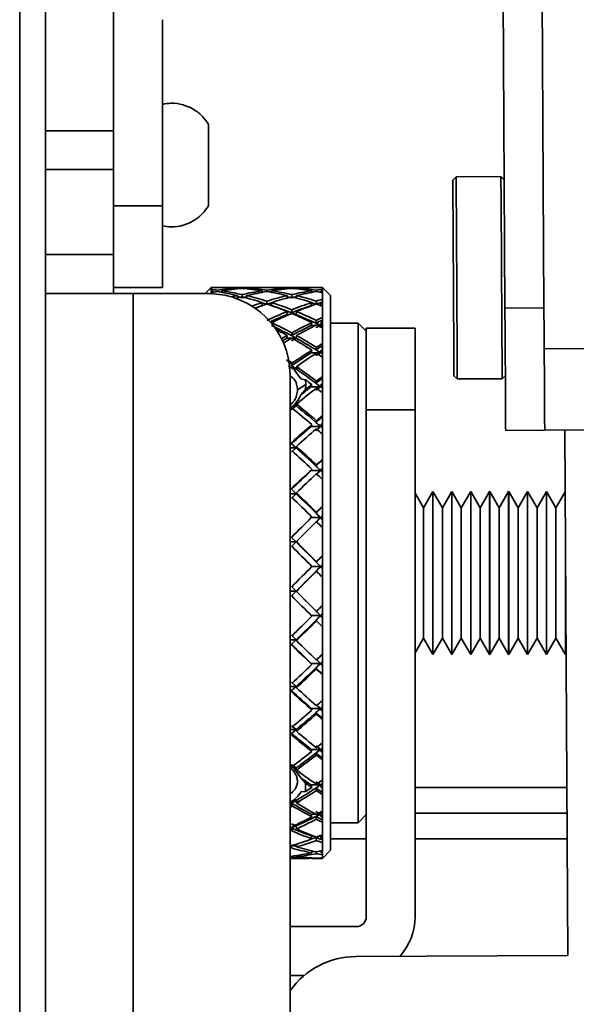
# Model space of a CAD drawing. Header units: millimetres. Extents: x 1 to 1119, y -1 to 863.
# Tile 23 of 211: x 86.18 to 93.41, y 428.01 to 440.78. Entities that reach past the tile are written whole.
import ezdxf

# ---------------------------------------------------------------- set-up
doc = ezdxf.new("R2010")
doc.units = ezdxf.units.MM

msp = doc.modelspace()

# ---------------------------------------------------------------- linework, layer by layer
at = {"color": 7, "linetype": 'Continuous', "lineweight": 35}
for p, q in [((86.5165, 240.4353), (86.5165, 466.4086)), ((86.1832, 466.1729), (86.1832, 240.671)), ((87.4022, 442.3686), (87.4022, 439.3421)), ((92.4798, 437.0409), (92.4493, 442.3686)), ((92.9861, 437.0438), (92.9556, 442.3686)), ((88.0346, 438.3691), (88.0346, 440.7846)), ((87.4022, 439.3421), (86.5165, 439.3421)), ((87.4022, 438.839), (87.4022, 439.3421)), ((86.5165, 438.839), (87.4022, 438.839)), ((87.4022, 438.839), (87.4022, 437.7383)), ((91.8457, 438.7459), (91.8036, 438.7033)), ((92.4277, 438.7492), (91.8457, 438.7459)), ((92.4703, 438.7071), (92.4277, 438.7492)), ((87.4022, 438.3691), (88.0346, 438.3691)), ((88.0346, 437.3108), (88.0346, 438.3691)), ((87.4022, 437.7383), (86.5165, 437.7383)), ((87.4022, 437.2303), (87.4022, 437.7383)), ((88.0346, 437.3108), (87.4022, 437.3108)), ((88.6696, 437.3094), (88.5904, 437.2303)), ((88.6696, 437.309), (88.6696, 437.2854)), ((88.6696, 437.2854), (88.6696, 437.2695)), ((88.6696, 437.2695), (88.6696, 437.264)), ((88.6696, 437.264), (88.6696, 437.2429)), ((88.6696, 437.2429), (88.6696, 437.2297)), ((88.691, 437.247), (88.6875, 437.2668)), ((88.7475, 437.2755), (88.7508, 437.2565)), ((88.8109, 437.2458), (88.8072, 437.2668)), ((89.2471, 437.3094), (88.8898, 437.3094)), ((89.0087, 437.2921), (89.0079, 437.3017)), ((89.0678, 437.3051), (89.0685, 437.2973)), ((89.1285, 437.2919), (89.1276, 437.3017)), ((89.3307, 437.2467), (89.3307, 437.2668)), ((89.3906, 437.2754), (89.3906, 437.2572)), ((89.4505, 437.2467), (89.4505, 437.2668)), ((89.8914, 437.3094), (89.5341, 437.3094)), ((89.6527, 437.2919), (89.6536, 437.3017)), ((89.7134, 437.3051), (89.7127, 437.2973)), ((89.7725, 437.2921), (89.7733, 437.3017)), ((89.9703, 437.2458), (89.974, 437.2668)), ((90.0337, 437.2755), (90.0304, 437.2565)), ((90.0902, 437.247), (90.0937, 437.2668)), ((90.2174, 437.2036), (90.1116, 437.3094)), ((90.1116, 437.2854), (90.1116, 437.309)), ((90.1116, 437.2695), (90.1116, 437.2854)), ((90.1116, 437.264), (90.1116, 437.2695)), ((90.1116, 437.2429), (90.1116, 437.264)), ((90.1116, 437.1562), (90.1116, 437.2429)), ((86.5165, 437.2303), (87.6562, 437.2303)), ((88.6332, 437.2303), (87.6562, 437.2303)), ((89.0106, 437.1743), (89.0079, 437.204)), ((89.0678, 437.2177), (89.0704, 437.1886)), ((89.1304, 437.1729), (89.1276, 437.204)), ((89.3307, 437.0737), (89.3307, 437.1138)), ((89.3906, 437.1325), (89.3906, 437.0941)), ((89.4505, 437.0737), (89.4505, 437.1138)), ((89.6508, 437.1729), (89.6536, 437.204)), ((89.7134, 437.2177), (89.7108, 437.1886)), ((89.7706, 437.1743), (89.7733, 437.204)), ((89.9667, 437.0743), (89.974, 437.1138)), ((90.0337, 437.1328), (90.0265, 437.0934)), ((90.0866, 437.0753), (90.0937, 437.1138)), ((90.1116, 437.1196), (90.1116, 437.1562)), ((90.1116, 437.1079), (90.1116, 437.1196)), ((90.2174, 437.2036), (90.2174, 430.9017)), ((89.6499, 436.9583), (89.6536, 436.9969)), ((89.7134, 437.0206), (89.7097, 436.982)), ((89.7696, 436.9583), (89.7733, 436.9969)), ((90.1116, 437.0663), (90.1116, 437.1079)), ((90.1116, 436.9192), (90.1116, 437.0663)), ((92.4798, 437.0409), (92.9861, 437.0438)), ((89.7097, 436.982), (89.7696, 436.9583)), ((90.0337, 436.8829), (90.0265, 436.8465)), ((90.1116, 436.8629), (90.1116, 436.9192)), ((90.1116, 436.8454), (90.1116, 436.8629)), ((89.4505, 436.8444), (89.4505, 436.8542)), ((89.9667, 436.8176), (89.974, 436.8542)), ((90.0865, 436.8176), (90.0937, 436.8542)), ((90.1116, 436.7845), (90.1116, 436.8454)), ((90.1116, 436.5815), (90.1116, 436.7845)), ((90.5746, 436.8464), (90.2174, 436.8464)), ((90.6804, 436.7406), (90.5746, 436.8464)), ((90.5746, 436.8464), (90.5746, 435.7442)), ((90.6804, 436.7816), (91.3129, 436.7816)), ((90.6804, 435.7233), (90.6804, 436.7816)), ((91.3129, 435.7233), (91.3129, 436.7816)), ((89.6499, 436.6517), (89.6536, 436.6867)), ((89.7134, 436.7197), (89.7097, 436.6847)), ((89.7097, 436.6846), (89.7696, 436.6517)), ((89.7696, 436.6517), (89.7097, 436.618)), ((89.7696, 436.6517), (89.7733, 436.6867)), ((89.9667, 436.4633), (89.974, 436.4959)), ((90.0337, 436.5335), (90.0265, 436.501)), ((90.0865, 436.4633), (90.0937, 436.4959)), ((90.1116, 436.5072), (90.1116, 436.5815)), ((90.1116, 436.4845), (90.1116, 436.5072)), ((90.1116, 436.4061), (90.1116, 436.4845)), ((92.9891, 436.5146), (93.8747, 436.5197)), ((90.0865, 436.4633), (89.9667, 436.4633)), ((90.1116, 436.1533), (90.1116, 436.4061)), ((89.7322, 436.2525), (89.67, 436.2872)), ((89.7121, 436.3134), (89.7097, 436.2937)), ((89.7097, 436.2937), (89.7696, 436.2525)), ((89.7491, 436.2382), (89.7322, 436.2525)), ((89.7696, 436.2525), (89.7322, 436.2525)), ((89.7491, 436.2382), (89.7696, 436.2525)), ((89.8321, 436.1227), (89.7491, 436.2383)), ((89.7815, 436.2887), (89.7723, 436.2742)), ((89.6915, 436.1719), (89.6915, 405.7019)), ((89.8907, 436.1127), (89.8321, 436.1227)), ((89.8973, 436.0497), (89.8905, 436.1123)), ((90.1116, 436.0634), (90.1116, 436.1533)), ((91.8182, 436.1647), (91.8607, 436.1226)), ((91.8607, 436.1226), (92.4427, 436.1259)), ((92.4427, 436.1259), (92.4848, 436.1685)), ((89.8973, 436.0497), (89.7875, 435.9832)), ((89.8907, 435.9858), (89.8321, 435.918)), ((89.8905, 435.9858), (89.8973, 436.0497)), ((89.9667, 436.0222), (89.974, 436.0497)), ((89.9667, 436.0222), (90.0865, 436.0222)), ((90.0792, 436.0277), (90.0265, 436.0675)), ((90.0265, 435.9761), (90.0792, 436.0167)), ((90.0792, 436.0277), (90.0865, 436.0222)), ((90.0865, 436.0222), (90.0937, 436.0497)), ((90.0937, 436.0167), (90.0865, 436.0222)), ((90.1116, 436.036), (90.1116, 436.0634)), ((90.1116, 435.9426), (90.1116, 436.036)), ((90.1116, 435.6478), (90.1116, 435.9426)), ((89.6915, 435.7431), (89.7322, 435.7729)), ((89.6915, 435.725), (89.7121, 435.7403)), ((89.7696, 435.7729), (89.7097, 435.7242)), ((89.7322, 435.7729), (89.7491, 435.7894)), ((89.7322, 435.7729), (89.7696, 435.7729)), ((89.7696, 435.7729), (89.7491, 435.7894)), ((89.7696, 435.7729), (89.7723, 435.7907)), ((89.7723, 435.7907), (89.7816, 435.7912)), ((90.5746, 435.7442), (90.5746, 430.3641)), ((90.6804, 435.6448), (90.6804, 435.7233)), ((91.3129, 435.7233), (90.6804, 435.7233)), ((91.3129, 429.1425), (91.3129, 435.7233)), ((90.0337, 435.581), (90.0265, 435.5594)), ((90.1116, 435.5448), (90.1116, 435.6478)), ((90.6804, 431.5657), (90.6804, 435.6448)), ((89.9667, 435.5076), (89.974, 435.5293)), ((90.0865, 435.5076), (89.9667, 435.5076)), ((90.0865, 435.5076), (90.0937, 435.5293)), ((90.1116, 435.5137), (90.1116, 435.5448)), ((90.1116, 435.4081), (90.1116, 435.5137)), ((92.9952, 435.4563), (92.4889, 435.4534)), ((93.8808, 435.4614), (92.9952, 435.4563)), ((93.2942, 428.6423), (93.2551, 435.4578)), ((90.1116, 435.0801), (90.1116, 435.4081)), ((89.7134, 435.2998), (89.7097, 435.2811)), ((89.7097, 435.2811), (89.7696, 435.2274)), ((89.7696, 435.2274), (89.7097, 435.1734)), ((89.7696, 435.2274), (89.7733, 435.2461)), ((90.1116, 434.9674), (90.1116, 435.0801)), ((89.9667, 434.9353), (89.974, 434.9504)), ((90.0337, 435.0069), (90.0265, 434.9918)), ((90.0865, 434.9353), (90.0937, 434.9504)), ((90.0865, 434.9353), (89.9667, 434.9353)), ((90.1116, 434.4677), (90.1116, 434.8188)), ((89.7134, 434.7021), (89.7097, 434.6902)), ((89.7097, 434.6902), (89.7696, 434.6327)), ((89.7696, 434.6327), (89.7097, 434.5749)), ((89.7696, 434.6327), (89.7733, 434.6445)), ((91.4224, 434.4519), (91.3129, 434.6416)), ((91.5446, 434.6636), (91.4224, 434.4519)), ((91.5457, 434.6636), (91.5446, 434.6636)), ((91.5446, 433.6053), (91.5446, 434.6636)), ((91.6679, 434.4519), (91.5457, 434.6636)), ((91.5457, 433.6053), (91.5457, 434.6636)), ((91.7902, 434.6636), (91.6679, 434.4519)), ((91.7913, 434.6636), (91.7902, 434.6636)), ((91.7902, 433.6053), (91.7902, 434.6636)), ((91.9135, 434.4519), (91.7913, 434.6636)), ((91.7913, 433.6053), (91.7913, 434.6636)), ((92.0357, 434.6636), (91.9135, 434.4519)), ((92.0368, 434.6636), (92.0357, 434.6636)), ((92.0357, 433.6053), (92.0357, 434.6636)), ((92.159, 434.4519), (92.0368, 434.6636)), ((92.0368, 433.6053), (92.0368, 434.6636)), ((92.2812, 434.6636), (92.159, 434.4519)), ((92.2823, 434.6636), (92.2812, 434.6636)), ((92.2812, 433.6053), (92.2812, 434.6636)), ((92.4045, 434.4519), (92.2823, 434.6636)), ((92.2823, 433.6053), (92.2823, 434.6636)), ((92.5268, 434.6636), (92.4045, 434.4519)), ((92.5279, 434.6636), (92.5268, 434.6636)), ((92.5268, 433.6053), (92.5268, 434.6636)), ((92.6501, 434.4519), (92.5279, 434.6636)), ((92.5279, 433.6053), (92.5279, 434.6636)), ((92.7723, 434.6636), (92.6501, 434.4519)), ((92.7734, 434.6636), (92.7723, 434.6636)), ((92.7723, 433.6053), (92.7723, 434.6636)), ((92.8956, 434.4519), (92.7734, 434.6636)), ((92.7734, 433.6053), (92.7734, 434.6636)), ((93.0178, 434.6636), (92.8956, 434.4519)), ((93.0189, 434.6636), (93.0178, 434.6636)), ((93.0178, 433.6053), (93.0178, 434.6636)), ((93.1411, 434.4519), (93.0189, 434.6636)), ((93.0189, 433.6053), (93.0189, 434.6636)), ((93.2597, 434.6573), (93.1411, 434.4519)), ((90.1116, 434.3485), (90.1116, 434.4677)), ((91.4224, 432.7586), (91.4224, 434.4519)), ((91.6679, 432.7586), (91.6679, 434.4519)), ((91.9135, 432.7586), (91.9135, 434.4519)), ((92.159, 432.7586), (92.159, 434.4519)), ((92.4045, 432.7586), (92.4045, 434.4519)), ((92.6501, 432.7586), (92.6501, 434.4519)), ((92.8956, 432.7586), (92.8956, 434.4519)), ((93.1411, 432.7586), (93.1411, 434.4519)), ((89.9667, 434.3225), (89.974, 434.3307)), ((90.0865, 434.3225), (89.9667, 434.3225)), ((90.0337, 434.3902), (90.0265, 434.3821)), ((90.0865, 434.3225), (90.0937, 434.3307)), ((90.1116, 434.3128), (90.1116, 434.3485)), ((90.1116, 434.1927), (90.1116, 434.3128)), ((90.1116, 433.829), (90.1116, 434.1927)), ((89.7134, 434.071), (89.7097, 434.0664)), ((89.7097, 434.0664), (89.7696, 434.0067)), ((89.7696, 434.0067), (89.7097, 433.9469)), ((89.7696, 434.0067), (89.7733, 434.0113)), ((93.2634, 433.6053), (93.2634, 434.0215)), ((90.1116, 433.7071), (90.1116, 433.829)), ((93.2645, 433.6053), (93.2645, 433.8257)), ((90.0337, 433.7497), (90.0265, 433.7487)), ((90.0865, 433.688), (90.0937, 433.6889)), ((90.1116, 433.6707), (90.1116, 433.7071)), ((90.1116, 433.5486), (90.1116, 433.6707)), ((90.0337, 433.6281), (90.0265, 433.6272)), ((90.1116, 433.1836), (90.1116, 433.5486)), ((91.5446, 432.5469), (91.5446, 433.6053)), ((91.5457, 432.5469), (91.5457, 433.6053)), ((91.7902, 432.5469), (91.7902, 433.6053)), ((91.7913, 432.5469), (91.7913, 433.6053)), ((92.0357, 432.5469), (92.0357, 433.6053)), ((92.0368, 432.5469), (92.0368, 433.6053)), ((92.2812, 432.5469), (92.2812, 433.6053)), ((92.2823, 432.5469), (92.2823, 433.6053)), ((92.5268, 432.5469), (92.5268, 433.6053)), ((92.5279, 432.5469), (92.5279, 433.6053)), ((92.7723, 432.5469), (92.7723, 433.6053)), ((92.7734, 432.5469), (92.7734, 433.6053)), ((93.0178, 432.5469), (93.0178, 433.6053)), ((93.0189, 432.5469), (93.0189, 433.6053)), ((93.2634, 432.5469), (93.2634, 433.6053)), ((93.2645, 432.5469), (93.2645, 433.6053)), ((89.7097, 433.4285), (89.7696, 433.3685)), ((89.7134, 433.4258), (89.7097, 433.4285)), ((89.7696, 433.3685), (89.7097, 433.3086)), ((89.7134, 433.3059), (89.7097, 433.3086)), ((89.7696, 433.3685), (89.7733, 433.3658)), ((90.1116, 433.0625), (90.1116, 433.1836)), ((90.0337, 433.1047), (90.0265, 433.111)), ((90.0865, 433.0509), (90.0937, 433.0446)), ((90.1116, 433.0266), (90.1116, 433.0625)), ((90.1116, 432.9064), (90.1116, 433.0266)), ((90.0337, 432.9846), (90.0265, 432.9908)), ((90.1116, 432.5509), (90.1116, 432.9064)), ((89.7097, 432.7961), (89.7696, 432.7376)), ((89.7696, 432.7376), (89.7097, 432.6793)), ((89.7134, 432.6693), (89.7097, 432.6793)), ((89.7696, 432.7376), (89.7733, 432.7276)), ((91.3129, 432.5689), (91.4224, 432.7586)), ((91.4224, 432.7586), (91.5446, 432.5469)), ((91.5457, 432.5469), (91.6679, 432.7586)), ((91.6679, 432.7586), (91.7902, 432.5469)), ((91.7913, 432.5469), (91.9135, 432.7586)), ((91.9135, 432.7586), (92.0357, 432.5469)), ((92.0368, 432.5469), (92.159, 432.7586)), ((92.159, 432.7586), (92.2812, 432.5469)), ((92.2823, 432.5469), (92.4045, 432.7586)), ((92.4045, 432.7586), (92.5268, 432.5469)), ((92.5279, 432.5469), (92.6501, 432.7586)), ((92.6501, 432.7586), (92.7723, 432.5469)), ((92.7734, 432.5469), (92.8956, 432.7586)), ((92.8956, 432.7586), (93.0178, 432.5469)), ((93.0189, 432.5469), (93.1411, 432.7586)), ((93.1411, 432.7586), (93.2634, 432.5469)), ((90.1116, 432.4345), (90.1116, 432.5509)), ((91.5446, 432.5469), (91.5457, 432.5469)), ((91.7902, 432.5469), (91.7913, 432.5469)), ((92.0357, 432.5469), (92.0368, 432.5469)), ((92.2812, 432.5469), (92.2823, 432.5469)), ((92.5268, 432.5469), (92.5279, 432.5469)), ((92.7723, 432.5469), (92.7734, 432.5469)), ((93.0178, 432.5469), (93.0189, 432.5469)), ((93.2634, 432.5469), (93.2645, 432.5469)), ((93.2645, 432.5469), (93.2717, 432.5595)), ((89.9667, 432.4307), (89.974, 432.4173)), ((90.0865, 432.4307), (89.9667, 432.4307)), ((90.0865, 432.4307), (90.0937, 432.4173)), ((90.1116, 432.4001), (90.1116, 432.4345)), ((90.1116, 432.2853), (90.1116, 432.4001)), ((90.0337, 432.3599), (90.0265, 432.3732)), ((90.1116, 431.9504), (90.1116, 432.2853)), ((89.7097, 432.1882), (89.7696, 432.133)), ((89.7696, 432.133), (89.7097, 432.0781)), ((89.7696, 432.133), (89.7733, 432.116)), ((89.7134, 432.0612), (89.7097, 432.0781)), ((90.1116, 431.8421), (90.1116, 431.9504)), ((90.0865, 431.8461), (89.9667, 431.8461)), ((89.9667, 431.8461), (89.974, 431.8261)), ((90.0337, 431.773), (90.0265, 431.793)), ((90.0865, 431.8461), (90.0937, 431.8261)), ((90.1116, 431.8102), (90.1116, 431.8421)), ((90.1116, 431.7044), (90.1116, 431.8102)), ((89.7097, 431.6233), (89.7696, 431.5731)), ((90.1116, 431.4), (90.1116, 431.7044)), ((89.7696, 431.5731), (89.7097, 431.5233)), ((89.7134, 431.5), (89.7097, 431.5233)), ((89.7696, 431.5731), (89.7733, 431.5497)), ((90.6804, 429.1425), (90.6804, 431.5657)), ((90.1116, 431.3032), (90.1116, 431.4)), ((90.0865, 431.315), (89.9667, 431.315)), ((89.9667, 431.315), (89.974, 431.2889)), ((90.0337, 431.2418), (90.0265, 431.2678)), ((90.0865, 431.315), (90.0937, 431.2889)), ((90.1116, 431.2748), (90.1116, 431.3032)), ((90.1116, 431.1812), (90.1116, 431.2748)), ((89.7234, 431.097), (89.6915, 431.1163)), ((89.6915, 431.1132), (89.7121, 431.0999)), ((89.7097, 431.1187), (89.7696, 431.075)), ((90.1116, 430.9167), (90.1116, 431.1812)), ((89.7323, 431.075), (89.6915, 431.0994)), ((89.7696, 431.075), (89.7323, 431.075)), ((89.7491, 431.0602), (89.7323, 431.075)), ((89.7492, 431.0602), (89.7696, 431.075)), ((89.8321, 430.9455), (89.7492, 431.0601)), ((89.7816, 431.0518), (89.7723, 431.0542)), ((89.8907, 430.8785), (89.8321, 430.9455)), ((89.8905, 430.7674), (89.8904, 430.8785)), ((90.0865, 430.8535), (89.9667, 430.8535)), ((89.9667, 430.8535), (89.974, 430.8222)), ((90.0865, 430.8535), (90.0265, 430.8941)), ((90.0265, 430.8139), (90.0865, 430.8535)), ((90.0865, 430.8535), (90.0937, 430.8222)), ((90.1116, 430.8342), (90.1116, 430.9167)), ((90.2174, 430.9017), (90.2174, 430.0069)), ((89.8322, 430.7658), (89.8908, 430.7671)), ((90.1116, 430.8102), (90.1116, 430.8342)), ((90.1116, 430.7317), (90.1116, 430.8102)), ((90.1116, 430.5151), (90.1116, 430.7317)), ((93.2817, 430.8219), (91.3129, 430.8219)), ((89.6915, 430.6324), (89.7323, 430.6537)), ((89.7696, 430.6537), (89.7097, 430.6185)), ((89.7121, 430.5965), (89.7097, 430.6186)), ((89.7323, 430.6537), (89.7491, 430.666)), ((89.7323, 430.6537), (89.7696, 430.6537)), ((89.7696, 430.6537), (89.7492, 430.6659)), ((89.7696, 430.6537), (89.7722, 430.6295)), ((89.7722, 430.6295), (89.7816, 430.6148)), ((89.6915, 430.5821), (89.7121, 430.5965)), ((89.9667, 430.4756), (89.974, 430.44)), ((90.0865, 430.4756), (90.0937, 430.44)), ((90.1116, 430.4495), (90.1116, 430.5151)), ((90.5746, 430.3641), (90.6804, 430.47)), ((93.2836, 430.4886), (91.3129, 430.4886)), ((91.3129, 430.4876), (93.2836, 430.4876)), ((89.7097, 430.3492), (89.7696, 430.3222)), ((90.0337, 430.4089), (90.0265, 430.4444)), ((90.1116, 430.4306), (90.1116, 430.4495)), ((90.1116, 430.3694), (90.1116, 430.4306)), ((90.1116, 430.2074), (90.1116, 430.3694)), ((90.2174, 430.3641), (90.5746, 430.3641)), ((89.7696, 430.3222), (89.7097, 430.2959)), ((89.7134, 430.2582), (89.7097, 430.2959)), ((89.7696, 430.3222), (89.7733, 430.2844)), ((89.9667, 430.1928), (89.974, 430.154)), ((90.0337, 430.1324), (90.0265, 430.1711)), ((90.0865, 430.1928), (90.0937, 430.154)), ((90.1116, 430.1606), (90.1116, 430.2074)), ((90.1116, 430.1474), (90.1116, 430.1606)), ((90.1116, 430.1055), (90.1116, 430.1474)), ((90.1116, 430.0029), (90.1116, 430.1055)), ((89.7134, 430.0335), (89.7103, 430.0681)), ((89.7702, 430.0845), (89.7733, 430.0499)), ((89.9692, 429.9996), (89.974, 429.9728)), ((90.0337, 429.9614), (90.0294, 429.9862)), ((90.0893, 429.9977), (90.0937, 429.9728)), ((90.1116, 429.9011), (90.2174, 430.0069)), ((90.1116, 429.9764), (90.1116, 430.0029)), ((90.1116, 429.9693), (90.1116, 429.9764)), ((90.1116, 429.948), (90.1116, 429.9693)), ((89.6915, 429.9011), (89.8914, 429.9011)), ((89.7134, 429.9173), (89.7122, 429.9307)), ((89.772, 429.9384), (89.7733, 429.9234)), ((89.9731, 429.9068), (89.974, 429.9021)), ((90.0337, 429.9012), (90.0333, 429.904)), ((90.0929, 429.9068), (90.0937, 429.9021)), ((90.1116, 429.9079), (90.1116, 429.948)), ((90.1116, 429.9025), (90.1116, 429.9079)), ((90.1116, 429.9017), (90.1116, 429.9025)), ((90.1116, 429.9017), (90.1116, 429.9011)), ((89.6915, 429.0155), (90.5534, 429.0155)), ((90.5451, 428.6265), (93.2942, 428.6423)), ((89.6915, 428.3831), (89.8758, 428.3831))]:
    msp.add_line(p, q, dxfattribs=at)
at = {"color": 8, "linetype": 'Continuous', "lineweight": 35}
for p, q in [((87.6562, 437.2303), (87.6562, 405.7019)), ((89.9775, 437.0743), (89.9667, 437.0743)), ((89.6499, 436.9583), (89.6802, 436.9583)), ((89.7465, 436.9583), (89.7696, 436.9583)), ((90.0199, 436.8176), (89.9667, 436.8176)), ((90.0865, 436.8176), (90.0475, 436.8176)), ((89.6499, 436.6517), (89.7111, 436.6517)), ((89.7157, 436.6517), (89.7696, 436.6517)), ((89.6915, 435.2274), (89.7696, 435.2274)), ((89.6915, 434.6327), (89.7696, 434.6327)), ((89.6915, 434.0067), (89.7696, 434.0067)), ((90.0865, 433.688), (89.973, 433.688)), ((89.6915, 433.3685), (89.7696, 433.3685)), ((90.0865, 433.0509), (89.9677, 433.0509)), ((89.6915, 432.7376), (89.7696, 432.7376)), ((89.6915, 432.133), (89.7696, 432.133)), ((89.6915, 431.5731), (89.7696, 431.5731)), ((90.027, 430.4756), (89.9667, 430.4756)), ((90.0865, 430.4756), (90.0404, 430.4756)), ((89.7366, 430.3222), (89.7696, 430.3222)), ((89.9917, 430.1928), (89.9667, 430.1928)), ((90.0865, 430.1928), (90.0754, 430.1928)), ((90.2174, 430.1543), (90.6804, 430.1543)), ((91.3129, 430.1543), (93.2855, 430.1543))]:
    msp.add_line(p, q, dxfattribs=at)
at = {"color": 7, "linetype": 'Continuous', "lineweight": 35, "flags": 128}
for points in [[(91.8109, 437.434), (91.8086, 437.8262), (91.8066, 438.1801), (91.805, 438.4609), (91.804, 438.6412), (91.8036, 438.7033)], [(91.8457, 438.7459), (91.8461, 438.6817), (91.8471, 438.4953), (91.8488, 438.2052), (91.8509, 437.8395), (91.8532, 437.4342), (91.8555, 437.0289), (91.8576, 436.6632), (91.8593, 436.3731), (91.8604, 436.1868), (91.8607, 436.1226), (91.8607, 436.1226)], [(92.4277, 438.7492), (92.4281, 438.685), (92.4291, 438.4987), (92.4308, 438.2085), (92.4329, 437.8429), (92.4352, 437.4375)], [(91.8182, 436.1647), (91.8178, 436.2268), (91.8168, 436.4071), (91.8152, 436.6879), (91.8131, 437.0417), (91.8109, 437.434)], [(92.4352, 437.4375), (92.4375, 437.0322), (92.4396, 436.6666), (92.4413, 436.3764), (92.4423, 436.1901), (92.4427, 436.1259)], [(92.4889, 435.4534), (92.4887, 435.4839), (92.4882, 435.5743), (92.4874, 435.721), (92.4862, 435.9184), (92.4849, 436.159), (92.4833, 436.4334), (92.4816, 436.7312), (92.4798, 437.0409)], [(92.9952, 435.4563), (92.995, 435.4868), (92.9945, 435.5772), (92.9937, 435.7239), (92.9925, 435.9213), (92.9912, 436.1619), (92.9896, 436.4363), (92.9879, 436.7341), (92.9861, 437.0438)], [(89.7696, 436.2525), (89.7709, 436.2634), (89.7723, 436.2742)], [(90.1116, 434.9335), (90.1116, 434.9377), (90.1116, 434.942), (90.1116, 434.9462), (90.1116, 434.9504), (90.1116, 434.9547), (90.1116, 434.9589), (90.1116, 434.9631), (90.1116, 434.9674)], [(90.1116, 434.8188), (90.1116, 434.8332), (90.1116, 434.8476), (90.1116, 434.862), (90.1116, 434.8763), (90.1116, 434.8906), (90.1116, 434.9049), (90.1116, 434.9192), (90.1116, 434.9335)]]:
    msp.add_lwpolyline(points, dxfattribs=at)
at = {"color": 7, "linetype": 'Continuous', "lineweight": 35}
for centre, radius, start, end in [((88.6332, 436.1719), 1.0583, 0, 90), ((90.5534, 429.1425), 0.127, 270, 0), ((90.5534, 429.1425), 0.7595, 317.53423, 0), ((90.5511, 427.5682), 1.0583, 90.32821, 144.31412)]:
    msp.add_arc(centre, radius, start, end, dxfattribs=at)
for centre, major_axis, ratio, start_param, end_param in [((89.4505, 433.6053), (2.8643, -2.8643), 0.8200441, 2.4485858, 2.4700391), ((89.4505, 433.6053), (3.0101, -3.0101), 0.7171641, 2.3838947, 2.4053479), ((89.3307, 433.6053), (3.0101, -3.0101), 0.7171642, 2.3674819, 2.3723908), ((89.3307, 433.6053), (-2.6486, 2.6486), 0.9776757, 5.6610345, 5.6659434), ((89.4505, 433.6053), (2.6486, -2.6486), 0.9776758, 2.5358515, 2.5573048), ((89.3307, 433.6053), (2.8105, -2.8105), 0.8585195, 2.3674821, 2.438336), ((89.3307, 433.6053), (2.6486, -2.6486), 0.9776757, 2.4321727, 2.5030267), ((89.3307, 433.6053), (3.0101, -3.0101), 0.7171642, 2.2802156, 2.3510696), ((89.4505, 433.6053), (2.8105, -2.8105), 0.8585195, 2.383707, 2.4547486), ((89.4505, 433.6053), (2.6486, -2.6486), 0.9776757, 2.4483981, 2.5194397), ((89.4505, 433.6053), (3.0101, -3.0101), 0.7171642, 2.2964406, 2.3674821), ((89.3307, 433.6053), (-2.6486, 2.6486), 0.9776757, 5.4864996, 5.5575411), ((89.3307, 433.6053), (-2.8105, 2.8105), 0.8585195, 5.4218083, 5.4928499), ((89.3307, 433.6053), (2.8105, 2.8105), 0.8585195, 0.8613769, 0.9324185), ((89.4505, 433.6053), (-2.6486, 2.6486), 0.9776757, 5.5026629, 5.5737662), ((89.4505, 433.6053), (-2.8105, 2.8105), 0.8585195, 5.4379715, 5.5090748), ((89.4505, 433.6053), (2.8105, 2.8105), 0.8585195, 0.87754, 0.9486433), ((89.3307, 433.6053), (2.6486, 2.6486), 0.9776757, 0.7094191, 0.7805224), ((89.3307, 433.6053), (2.8105, 2.8105), 0.8585195, 0.7741105, 0.8452138), ((89.3307, 433.6053), (-2.8105, 2.8105), 0.8585195, 5.334542, 5.4056453), ((89.4505, 433.6053), (2.6486, 2.6486), 0.9776757, 0.7256442, 0.7966857), ((89.4505, 433.6053), (2.8105, 2.8105), 0.8585195, 0.7903354, 0.861377), ((89.4505, 433.6053), (-2.8105, 2.8105), 0.8585195, 5.3507668, 5.4218084), ((89.3307, 433.6053), (2.8105, 2.8105), 0.8585195, 0.6868441, 0.7578856), ((89.3307, 433.6053), (2.6486, 2.6486), 0.9776757, 0.6221529, 0.6931945), ((89.3307, 433.6053), (3.0101, 3.0101), 0.7171642, 0.7741105, 0.8451521), ((89.4505, 433.6053), (2.8105, 2.8105), 0.8585195, 0.7032566, 0.7741106), ((89.4505, 433.6053), (2.6486, 2.6486), 0.9776757, 0.638566, 0.7094199), ((89.4505, 433.6053), (3.0101, 3.0101), 0.7171642, 0.7905231, 0.861377), ((89.3307, 433.6053), (2.8643, 2.8643), 0.8200441, 0.6715536, 0.6930068), ((89.3307, 433.6053), (3.0101, 3.0101), 0.7171641, 0.7362447, 0.757698), ((89.3307, 433.6053), (2.6486, 2.6486), 0.9776758, 0.5842879, 0.6057412), ((89.4505, 433.6053), (3.0101, 3.0101), 0.7171642, 0.7692019, 0.7741108), ((89.4505, 433.6053), (2.6486, 2.6486), 0.9776757, 0.6172419, 0.6221508), ((89.3307, 433.6053), (2.8105, 2.8105), 0.8585195, 0.9486434, 0.9682034), ((89.4505, 433.6053), (2.8105, 2.8105), 0.8585195, 0.9648684, 0.9874799), ((89.4505, 433.5652), (3.0101, -3.0101), 0.7171642, 2.2954432, 2.312381), ((89.3307, 433.6053), (3.0101, -3.0101), 0.7171642, 2.1929492, 2.2639907), ((89.3307, 433.5634), (2.8105, 2.8105), 0.8585195, 0.915871, 0.931424), ((89.4505, 433.6053), (3.0101, -3.0101), 0.7171642, 2.2091123, 2.2802156), ((89.3307, 433.6053), (3.0101, 3.0101), 0.7171642, 0.9486435, 0.9850254), ((89.3307, 433.6053), (3.0101, 3.0101), 0.7171642, 0.861377, 0.9324803), ((89.4505, 433.6053), (3.0101, 3.0101), 0.7171642, 0.8776019, 0.9486435), ((89.4505, 433.6053), (3.0101, -3.0101), 0.7171642, 2.1219076, 2.1929491), ((89.4505, 433.5634), (-2.8105, 2.8105), 0.8585195, 5.3517613, 5.3673143), ((89.3307, 433.5652), (3.0101, 3.0101), 0.7171642, 0.8292117, 0.8461497), ((89.3307, 433.6053), (2.8105, -2.8105), 0.8585195, 2.1056827, 2.1767243), ((89.3307, 433.6053), (3.1868, 3.1868), 0.5924998, 0.8613769, 0.9324185), ((89.4505, 433.6053), (-2.8105, 2.8105), 0.8585195, 5.263688, 5.3345419), ((89.3307, 433.5682), (3.1868, 3.1868), 0.5924998, 0.8235112, 0.8469493), ((89.3307, 433.6053), (3.1868, 3.1868), 0.5924998, 0.8235112, 0.8449645), ((89.4505, 433.6053), (3.1868, 3.1868), 0.5924999, 0.8564681, 0.861377), ((89.4505, 433.6053), (-2.8105, 2.8105), 0.8585195, 5.2423667, 5.2472756), ((89.3307, 433.5652), (3.0101, 3.0101), 0.7171642, 0.9486435, 0.9743006), ((89.4505, 433.6053), (3.0101, 3.0101), 0.7171641, 0.9648066, 1.0058839), ((89.4505, 433.5652), (3.0101, -3.0101), 0.7171642, 2.2091123, 2.2252797), ((89.3307, 433.5652), (3.0101, 3.0101), 0.7171642, 0.916313, 0.9324803), ((89.3307, 433.6053), (3.0101, -3.0101), 0.7171641, 2.1056828, 2.1767861), ((89.3307, 433.6053), (3.1868, 3.1868), 0.5924998, 0.9486435, 1.0197468), ((89.4505, 433.5652), (3.0101, -3.0101), 0.7171642, 2.1229021, 2.1929491), ((89.3307, 433.5682), (3.1868, 3.1868), 0.5924998, 0.8633615, 0.9334161), ((89.4505, 433.6053), (3.1868, 3.1868), 0.5924998, 0.8777895, 0.9486435), ((89.4505, 433.6053), (3.0101, -3.0101), 0.7171642, 2.0348288, 2.1056827), ((89.4505, 433.5634), (-2.8105, 2.8105), 0.8585195, 5.2648881, 5.2802402), ((89.3307, 433.6053), (-2.8105, 2.8105), 0.8585196, 5.2094097, 5.2308629), ((89.3307, 433.5682), (3.1868, 3.1868), 0.5924998, 0.9496395, 1.0082762), ((89.4505, 433.6053), (3.1868, 3.1868), 0.5924998, 0.9648683, 1.0359099), ((89.3307, 433.6053), (-3.0101, 3.0101), 0.7171641, 5.160009, 5.2310506), ((89.4505, 433.5652), (3.0101, -3.0101), 0.7171642, 2.0204008, 2.1066788), ((89.3307, 433.5722), (3.3392, 3.3392), 0.480123, 0.9107776, 0.9342157), ((89.3307, 433.6053), (3.3392, 3.3392), 0.480123, 0.9107776, 0.9322309), ((89.4505, 433.6053), (3.3392, 3.3392), 0.4801232, 0.9437349, 0.9486438), ((89.4505, 433.6053), (-3.1868, 3.1868), 0.5924999, 5.1762338, 5.2472754), ((89.4505, 433.5682), (-3.1868, 3.1868), 0.5924999, 5.1772283, 5.2472754), ((89.3307, 433.6053), (-3.1868, 3.1868), 0.5924998, 5.160009, 5.1987496), ((89.3307, 433.5722), (3.3392, 3.3392), 0.480123, 0.950628, 1.0206826), ((89.3307, 433.6053), (3.3392, 3.3392), 0.480123, 0.9486434, 1.019685), ((89.4505, 433.6053), (3.3392, 3.3392), 0.480123, 0.965056, 1.0359099), ((89.436, 433.5722), (3.0101, -3.0101), 0.7171642, 2.0164317, 2.032844), ((89.436, 433.5652), (3.3392, 3.3392), 0.480123, 0.9466589, 0.9630712), ((89.3307, 433.6053), (-3.0101, 3.0101), 0.7171642, 5.1221433, 5.1435965), ((89.4505, 433.5652), (-3.0101, 3.0101), 0.7171641, 5.1551001, 5.1619935), ((89.4505, 433.6053), (-3.0101, 3.0101), 0.7171641, 5.1551001, 5.160009), ((89.3307, 433.6053), (3.3392, 3.3392), 0.480123, 1.0359099, 1.0558655), ((89.3307, 433.5722), (3.3392, 3.3392), 0.480123, 1.0369059, 1.0524818), ((89.4505, 433.6053), (3.3392, 3.3392), 0.480123, 1.0521348, 1.0813427), ((89.3307, 433.6053), (3.1868, -3.1868), 0.5924999, 1.9311498, 2.0021914), ((89.4505, 433.5682), (-3.1868, 3.1868), 0.5924998, 5.0747271, 5.1610051), ((89.4505, 433.6053), (-3.1868, 3.1868), 0.5924998, 5.089155, 5.160009), ((89.3307, 433.6053), (3.4663, 3.4663), 0.3768065, 1.0359099, 1.1042292), ((89.3307, 433.5773), (3.4663, 3.4663), 0.3768065, 0.9980441, 1.0214822), ((89.436, 433.5773), (-3.1868, 3.1868), 0.5924998, 5.070758, 5.0871703), ((89.3307, 433.6053), (3.4663, 3.4663), 0.3768065, 0.9980441, 1.0194974), ((89.4505, 433.6053), (3.4663, 3.4663), 0.3768065, 1.031001, 1.0359099), ((89.4505, 433.6053), (3.1868, -3.1868), 0.5925, 1.9262408, 1.9311497), ((89.3307, 433.5773), (3.4663, 3.4663), 0.3768065, 1.0378945, 1.107949), ((89.4505, 433.6053), (3.4663, 3.4663), 0.3768065, 1.0523224, 1.1209442), ((89.436, 433.5682), (3.4663, 3.4663), 0.3768065, 1.0339254, 1.0503376), ((89.3307, 433.6053), (3.1868, -3.1868), 0.5924999, 1.8932838, 1.9147371), ((89.4505, 433.5682), (3.1868, -3.1868), 0.5925, 1.9262408, 1.9331343), ((89.4505, 433.5722), (3.3392, -3.3392), 0.4801231, 1.8622744, 1.9321458), ((89.4505, 433.6053), (3.3392, -3.3392), 0.4801231, 1.8602958, 1.9185902), ((89.3307, 433.6053), (3.3392, -3.3392), 0.4801231, 1.8438833, 1.8666337), ((89.3307, 433.5833), (3.5669, 3.5669), 0.2800844, 1.0853106, 1.1087504), ((89.3307, 433.6053), (3.5669, 3.5669), 0.2800844, 1.0853106, 1.1067638), ((89.4505, 433.6053), (3.5669, 3.5669), 0.2800844, 1.1395888, 1.1978724), ((89.3307, 433.5833), (3.5669, 3.5669), 0.2800845, 1.1251609, 1.1619426), ((89.3307, 433.6053), (3.5669, 3.5669), 0.2800845, 1.1231764, 1.1459265), ((89.3307, 433.6053), (-3.3392, 3.3392), 0.4801231, 4.9476102, 4.9690635), ((89.436, 433.5722), (3.5669, 3.5669), 0.2800844, 1.1211918, 1.1231763), ((89.4505, 433.6053), (3.5669, 3.5669), 0.2800844, 1.1182674, 1.1231763), ((89.4505, 433.6053), (3.3392, -3.3392), 0.4801231, 1.8389744, 1.8438833), ((89.4505, 433.5722), (3.3392, -3.3392), 0.4801231, 1.8389744, 1.8438833), ((89.3307, 433.6053), (-3.4663, 3.4663), 0.3768065, 4.8982096, 4.9665297), ((89.4505, 433.5773), (-3.4663, 3.4663), 0.3768065, 4.9001941, 4.9864721), ((89.4505, 433.6053), (-3.4663, 3.4663), 0.3768065, 4.9146221, 4.9832426), ((89.3307, 433.5899), (3.6404, 3.6404), 0.1879892, 1.172577, 1.1960151), ((89.3307, 433.6053), (3.6404, 3.6404), 0.1879892, 1.172577, 1.1940303), ((89.3307, 433.5899), (3.6404, 3.6404), 0.1879893, 1.2124274, 1.2824819), ((89.3307, 433.6053), (3.6404, 3.6404), 0.1879893, 1.2104428, 1.2814844), ((89.4505, 433.6053), (3.6404, 3.6404), 0.1879893, 1.2268554, 1.2977093), ((89.436, 433.5899), (-3.4663, 3.4663), 0.3768065, 4.896225, 4.9126373), ((89.436, 433.5773), (3.6404, 3.6404), 0.1879893, 1.2084583, 1.2248706), ((89.3307, 433.6053), (-3.4663, 3.4663), 0.3768065, 4.8603438, 4.881797), ((89.4505, 433.5773), (-3.4663, 3.4663), 0.3768065, 4.8933006, 4.9001941), ((89.4505, 433.6053), (3.6404, 3.6404), 0.1879892, 1.2055338, 1.2104427), ((89.4505, 433.6053), (-3.4663, 3.4663), 0.3768065, 4.8933006, 4.8982096), ((89.4505, 433.5833), (3.5669, -3.5669), 0.2800845, 1.6713349, 1.757613), ((89.4505, 433.6053), (3.5669, -3.5669), 0.2800845, 1.6857629, 1.7566169), ((89.3307, 433.6053), (3.5669, -3.5669), 0.2800845, 1.6693504, 1.740392), ((89.3307, 433.597), (3.6862, 3.6862), 0.0988744, 1.2598435, 1.2832816), ((89.3307, 433.6053), (3.6862, 3.6862), 0.0988744, 1.2598435, 1.2812968), ((89.3307, 433.6053), (3.6862, 3.6862), 0.0988745, 1.2977093, 1.3687509), ((89.436, 433.597), (3.5669, -3.5669), 0.2800845, 1.6673658, 1.6837782), ((89.4505, 433.6053), (3.6862, 3.6862), 0.0988745, 1.2928004, 1.2977093), ((89.4505, 433.6053), (3.5669, -3.5669), 0.2800844, 1.6644415, 1.6693504), ((89.3307, 433.597), (3.6862, 3.6862), 0.0988745, 1.2996938, 1.3697484), ((89.4505, 433.6053), (3.6862, 3.6862), 0.0988744, 1.3141218, 1.3849757), ((89.436, 433.5833), (3.6862, 3.6862), 0.0988744, 1.2957245, 1.312137), ((89.3307, 433.6053), (-3.5669, 3.5669), 0.2800845, 4.7730773, 4.7945306), ((89.4505, 433.5833), (3.5669, -3.5669), 0.2800844, 1.6644415, 1.6713349), ((89.3307, 433.6053), (-3.6404, 3.6404), 0.1879893, 4.7236766, 4.7947182), ((89.4505, 433.5899), (3.6404, -3.6404), 0.1879893, 1.5840684, 1.6703465), ((89.4505, 433.6053), (3.6404, -3.6404), 0.1879893, 1.5984965, 1.6693504), ((89.3307, 433.6043), (3.7039, 3.7039), 0.0112881, 1.34711, 1.370548), ((89.3307, 433.6053), (3.7039, 3.7039), 0.0112881, 1.34711, 1.3685632), ((89.3307, 433.6043), (3.7039, 3.7039), 0.0112881, 1.3869603, 1.4570149), ((89.3307, 433.6053), (3.7039, 3.7039), 0.0112881, 1.3849758, 1.4560173), ((89.436, 433.6043), (3.6404, -3.6404), 0.1879893, 1.5800993, 1.5965117), ((89.436, 433.5899), (3.7039, 3.7039), 0.0112881, 1.3829899, 1.3994035), ((89.4505, 433.5899), (-3.6404, 3.6404), 0.1879892, 4.7187678, 4.7256612), ((89.4505, 433.6053), (3.7039, 3.7039), 0.0112881, 1.3800668, 1.3849758), ((89.4505, 433.6053), (-3.6404, 3.6404), 0.1879892, 4.7187678, 4.7236767), ((89.4505, 433.6053), (3.7039, 3.7039), 0.0112881, 1.4013883, 1.4722422), ((89.3307, 433.6053), (3.6404, -3.6404), 0.1879893, 1.5442182, 1.5656715), ((89.3307, 433.6053), (3.6862, -3.6862), 0.0988744, 1.4948175, 1.5658591), ((89.4505, 433.597), (3.6862, -3.6862), 0.0988744, 1.496802, 1.58308), ((89.4505, 433.6053), (3.6862, -3.6862), 0.0988744, 1.51123, 1.582084), ((89.3307, 433.6053), (3.6935, 3.6935), 0.0761253, 4.8273556, 4.8488089), ((89.3307, 433.6053), (3.6935, 3.6935), 0.0761254, 4.7399015, 4.8109431), ((89.4505, 433.6117), (3.6935, 3.6935), 0.0761254, 4.7226806, 4.8089584), ((89.436, 433.6117), (3.6862, -3.6862), 0.0988744, 1.4928329, 1.5092452), ((89.436, 433.597), (3.6935, 3.6935), 0.0761254, 4.7965154, 4.8129275), ((89.4505, 433.6117), (3.6935, 3.6935), 0.0761254, 4.8089584, 4.815852), ((89.4505, 433.597), (3.6862, -3.6862), 0.0988744, 1.4899086, 1.496802), ((89.4505, 433.6053), (3.6935, 3.6935), 0.0761254, 4.8109431, 4.815852), ((89.4505, 433.6053), (3.6862, -3.6862), 0.0988744, 1.4899086, 1.4948175), ((89.4505, 433.6053), (3.6935, 3.6935), 0.0761254, 4.7236766, 4.7945306), ((89.3307, 433.6053), (3.6862, -3.6862), 0.0988745, 1.4569517, 1.478405), ((89.3307, 433.6053), (3.7039, -3.7039), 0.0112881, 1.407551, 1.4785926), ((89.4505, 433.6043), (3.7039, -3.7039), 0.0112881, 1.4095363, 1.4958136), ((89.4505, 433.6053), (3.7039, -3.7039), 0.0112881, 1.4239636, 1.4948175), ((89.3307, 433.6053), (3.6549, 3.6549), 0.164711, 4.7400891, 4.7615424), ((89.3307, 433.6053), (3.6549, 3.6549), 0.164711, 4.6526351, 4.7236766), ((89.4505, 433.6189), (3.6549, 3.6549), 0.164711, 4.6354141, 4.7216921), ((89.436, 433.6189), (3.7039, -3.7039), 0.0112881, 1.4055672, 1.4219788), ((89.436, 433.6043), (3.6549, 3.6549), 0.164711, 4.7092489, 4.7256612), ((89.4505, 433.6189), (3.6549, 3.6549), 0.164711, 4.7216921, 4.7285856), ((89.4505, 433.6043), (-3.7039, 3.7039), 0.0112882, 4.5442347, 4.5511289), ((89.4505, 433.6053), (3.6549, 3.6549), 0.164711, 4.7236766, 4.7285856), ((89.4505, 433.6053), (-3.7039, 3.7039), 0.0112882, 4.5442347, 4.5491437), ((89.4505, 433.6053), (3.6549, 3.6549), 0.164711, 4.6364102, 4.7072641), ((89.3307, 433.6053), (3.7039, -3.7039), 0.0112881, 1.3696853, 1.3911386), ((89.3307, 433.6117), (3.6935, -3.6935), 0.0761254, 4.8908614, 4.9609162), ((89.3307, 433.6053), (3.6935, -3.6935), 0.0761254, 4.8918591, 4.9629007), ((89.4505, 433.6053), (-3.6935, 3.6935), 0.0761254, 1.7340416, 1.8048955), ((89.3307, 433.6053), (3.5885, 3.5885), 0.2558871, 4.6528227, 4.6742759), ((89.3307, 433.6053), (3.5885, 3.5885), 0.2558871, 4.5653686, 4.6364102), ((89.4505, 433.6256), (3.5885, 3.5885), 0.2558871, 4.5481476, 4.6344257), ((89.436, 433.6256), (-3.6935, 3.6935), 0.0761254, 1.8068803, 1.8232928), ((89.436, 433.6117), (3.5885, 3.5885), 0.2558871, 4.6219824, 4.6383948), ((89.4505, 433.6256), (3.5885, 3.5885), 0.2558871, 4.6344256, 4.641319), ((89.4505, 433.6053), (3.5885, 3.5885), 0.2558871, 4.6364101, 4.641319), ((89.4505, 433.6053), (-3.6935, 3.6935), 0.0761254, 1.8213081, 1.826217), ((89.4505, 433.6053), (3.5885, 3.5885), 0.2558871, 4.5491437, 4.6199977), ((89.3307, 433.6117), (-3.6935, 3.6935), 0.0761253, 1.8357358, 1.8591738), ((89.3307, 433.6053), (-3.6935, 3.6935), 0.0761253, 1.8377206, 1.8591738), ((89.3307, 433.6189), (3.6549, -3.6549), 0.164711, 4.9781279, 5.0481826), ((89.3307, 433.6053), (3.6549, -3.6549), 0.164711, 4.9791256, 5.0501672), ((89.4505, 433.6053), (3.6549, -3.6549), 0.164711, 4.9629008, 5.0337547), ((89.436, 433.6318), (3.6549, -3.6549), 0.164711, 5.0357395, 5.0521518), ((89.3307, 433.6053), (3.4949, 3.4949), 0.3512391, 4.5655562, 4.5870095), ((89.3307, 433.6053), (3.4949, 3.4949), 0.351239, 4.4781021, 4.5491437), ((89.4505, 433.6318), (3.4949, 3.4949), 0.351239, 4.4608812, 4.5471592), ((89.4505, 433.6053), (3.4949, 3.4949), 0.351239, 4.4618773, 4.5327312), ((89.436, 433.6189), (3.4949, 3.4949), 0.351239, 4.534716, 4.5511283), ((89.3307, 433.6189), (-3.6549, 3.6549), 0.164711, 1.9230023, 1.9464403), ((89.3307, 433.6053), (-3.6549, 3.6549), 0.164711, 1.9249871, 1.9464403), ((89.4505, 433.6318), (3.4949, 3.4949), 0.3512391, 4.5471591, 4.5540526), ((89.4505, 433.6053), (3.4949, 3.4949), 0.3512391, 4.5491437, 4.5540526), ((89.4505, 433.6053), (-3.6549, 3.6549), 0.164711, 1.9085745, 1.9134835), ((89.3307, 433.6256), (-3.5885, 3.5885), 0.2558871, 1.9238017, 1.9938564), ((89.3307, 433.6053), (-3.5885, 3.5885), 0.2558871, 1.9247994, 1.995841), ((89.4505, 433.6053), (-3.5885, 3.5885), 0.2558871, 1.9085745, 1.9794285), ((89.3307, 433.6053), (3.3746, 3.3746), 0.452637, 4.4782898, 4.499743), ((89.3307, 433.6053), (3.3746, 3.3746), 0.452637, 4.3935534, 4.4618772), ((89.4505, 433.6371), (3.3746, 3.3746), 0.452637, 4.3736147, 4.4598927), ((89.4505, 433.6053), (3.3746, 3.3746), 0.452637, 4.3768504, 4.4454647), ((89.436, 433.6371), (-3.5885, 3.5885), 0.2558871, 1.9814133, 1.9978256), ((89.436, 433.6256), (3.3746, 3.3746), 0.452637, 4.4474495, 4.4638618), ((89.3307, 433.6256), (-3.5885, 3.5885), 0.2558872, 2.0102687, 2.0337067), ((89.3307, 433.6053), (-3.5885, 3.5885), 0.2558872, 2.0122535, 2.0337067), ((89.4505, 433.6371), (3.3746, 3.3746), 0.452637, 4.4598927, 4.4667862), ((89.4505, 433.6053), (3.3746, 3.3746), 0.452637, 4.4618772, 4.4667862), ((89.4505, 433.6053), (3.5885, -3.5885), 0.2558871, 5.1374335, 5.1423425), ((89.4505, 433.6053), (3.4949, -3.4949), 0.351239, 5.1500388, 5.2082876), ((89.3307, 433.6318), (-3.4949, 3.4949), 0.3512391, 2.044339, 2.0811228), ((89.3307, 433.6053), (-3.4949, 3.4949), 0.3512391, 2.0603499, 2.0831074), ((89.3307, 433.6053), (3.2286, 3.2286), 0.562397, 4.3910235, 4.4124768), ((89.4505, 433.6415), (3.2286, 3.2286), 0.5623969, 4.3726263, 4.3795198), ((89.4505, 433.6415), (3.2286, 3.2286), 0.5623969, 4.2863482, 4.3562197), ((89.4505, 433.6053), (3.2286, 3.2286), 0.5623969, 4.2999835, 4.3581983), ((89.3307, 433.6053), (3.2286, 3.2286), 0.5623969, 4.351883, 4.3746108), ((89.3307, 433.6318), (3.4949, -3.4949), 0.3512389, 5.2391261, 5.262566), ((89.3307, 433.6053), (3.4949, -3.4949), 0.3512389, 5.2411127, 5.262566), ((89.4505, 433.6053), (3.2286, 3.2286), 0.5623969, 4.3746108, 4.3795198), ((89.4505, 433.6053), (3.4949, -3.4949), 0.351239, 5.2247001, 5.2296091), ((89.3307, 433.6371), (3.3746, -3.3746), 0.452637, 5.2399274, 5.309982), ((89.4505, 433.6053), (3.3746, -3.3746), 0.452637, 5.2269429, 5.2955541), ((89.3307, 433.6053), (3.3746, -3.3746), 0.452637, 5.2436392, 5.3119666), ((89.4505, 433.6447), (3.0581, 3.0581), 0.6835169, 4.1990818, 4.2853597), ((89.436, 433.6447), (3.3746, -3.3746), 0.452637, 5.2975388, 5.3139511), ((89.436, 433.6371), (3.0581, 3.0581), 0.6835169, 4.2729166, 4.2893288), ((89.3307, 433.6053), (3.0581, 3.0581), 0.6835168, 4.3037566, 4.3252099), ((89.4505, 433.6447), (3.0581, 3.0581), 0.6835168, 4.2853601, 4.2922536), ((89.3307, 433.6053), (3.0581, 3.0581), 0.6835169, 4.2163027, 4.2873443), ((89.4505, 433.6053), (3.0581, 3.0581), 0.6835169, 4.2000778, 4.2709318), ((89.3307, 433.6371), (3.3746, -3.3746), 0.452637, 5.3263943, 5.3498323), ((89.3307, 433.6053), (3.3746, -3.3746), 0.452637, 5.3283791, 5.3498323), ((89.4505, 433.6053), (3.0581, 3.0581), 0.6835168, 4.2873447, 4.2922536), ((89.4505, 433.6053), (-3.3746, 3.3746), 0.452637, 2.1703739, 2.1752828), ((89.3307, 433.6415), (-3.2286, 3.2286), 0.5623969, 2.1856011, 2.2556558), ((89.3307, 433.6053), (-3.2286, 3.2286), 0.5623969, 2.1865988, 2.2576404), ((89.4505, 433.6053), (-3.2286, 3.2286), 0.5623969, 2.1703739, 2.2412279), ((89.3307, 433.6053), (2.8643, 2.8643), 0.8200442, 4.1290363, 4.2000779), ((89.4505, 433.6053), (2.8643, 2.8643), 0.8200442, 4.1128115, 4.1836654), ((89.4505, 433.6468), (2.8643, 2.8643), 0.8200442, 4.1618469, 4.1980933), ((89.436, 433.6415), (2.8643, 2.8643), 0.8200442, 4.1856502, 4.2020625), ((89.3307, 433.6415), (-3.2286, 3.2286), 0.5623968, 2.2720682, 2.2955062), ((89.3307, 433.6053), (2.8643, 2.8643), 0.8200442, 4.2164902, 4.2379435), ((89.3307, 433.6053), (-3.2286, 3.2286), 0.5623968, 2.2740529, 2.2955062), ((89.4505, 433.6468), (2.8643, 2.8643), 0.8200441, 4.1980932, 4.2049867), ((89.4505, 433.6053), (2.8643, 2.8643), 0.8200441, 4.2000777, 4.2049867), ((89.4505, 433.6053), (-3.2286, 3.2286), 0.5623968, 2.2576406, 2.2625495), ((89.3307, 433.6447), (-3.0581, 3.0581), 0.6835168, 2.2728676, 2.2899499), ((89.3307, 433.6053), (-3.0581, 3.0581), 0.6835168, 2.2738653, 2.3449069), ((89.3307, 433.6053), (2.6486, 2.6486), 0.9776757, 4.04177, 4.1128116), ((89.4505, 433.6053), (3.0581, -3.0581), 0.6835169, 5.399233, 5.470087), ((89.4505, 433.6053), (2.6486, 2.6486), 0.9776757, 4.0255446, 4.0963986), ((89.3307, 433.6053), (2.6486, 2.6486), 0.9776758, 4.1292237, 4.150677), ((89.3307, 433.6053), (3.0581, -3.0581), 0.6835169, 5.502912, 5.5243653), ((89.4505, 433.6053), (2.6486, 2.6486), 0.9776757, 4.1128101, 4.1177191), ((89.4505, 433.6053), (-3.0581, 3.0581), 0.6835169, 2.3449073, 2.3498162), ((89.3307, 433.6053), (2.8643, -2.8643), 0.8200441, 5.5027244, 5.5737659), ((89.4505, 433.6053), (-2.8643, 2.8643), 0.8200442, 2.3449068, 2.4157608), ((89.3307, 433.6053), (2.8105, -2.8105), 0.8585195, 5.573766, 5.5963413), ((89.4505, 433.6053), (2.8105, -2.8105), 0.8585195, 5.5574143, 5.5799287), ((89.3307, 433.6053), (2.8105, -2.8105), 0.8585196, 5.6127536, 5.6342069), ((89.3307, 433.6053), (-2.8643, 2.8643), 0.8200442, 2.4485859, 2.4700391), ((89.4505, 433.6053), (-2.8105, 2.8105), 0.8585195, 2.4547489, 2.4596579), ((89.4505, 433.6053), (-2.8642, 2.8643), 0.8200441, 2.4321737, 2.4370826)]:
    msp.add_ellipse(centre, major_axis=major_axis, ratio=ratio, start_param=start_param, end_param=end_param, dxfattribs=at)
for points, knots in [([(88.6332, 439.4265), (88.6086, 439.4618), (88.5568, 439.5361), (88.4437, 439.6246), (88.3042, 439.6856), (88.1612, 439.7097), (88.0718, 439.6925), (88.0346, 439.6854)], [0, 0, 0, 0, 0.1849625, 0.3894247, 0.6093061, 0.8378055, 1, 1, 1, 1]), ([(88.6332, 438.37), (88.6332, 438.3723), (88.6332, 438.3769), (88.6332, 438.4586), (88.6332, 438.5855), (88.6332, 438.7488), (88.6332, 438.9287), (88.6332, 439.1052), (88.6332, 439.2585), (88.6332, 439.3706), (88.6332, 439.4176), (88.6332, 439.4248), (88.6332, 439.4265)], [0, 0, 0, 0, 0.1073653, 0.2147396, 0.3221168, 0.4294915, 0.5368634, 0.6442342, 0.751613, 0.858989, 0.9663615, 1, 1, 1, 1]), ([(88.0346, 438.1111), (88.0718, 438.104), (88.1612, 438.0868), (88.3042, 438.111), (88.4437, 438.1719), (88.5568, 438.2605), (88.6086, 438.3348), (88.6332, 438.37)], [0, 0, 0, 0, 0.1621916, 0.3906878, 0.6105737, 0.8150259, 1, 1, 1, 1]), ([(89.6468, 436.369), (89.6509, 436.3651), (89.6636, 436.3531), (89.6854, 436.3341), (89.7032, 436.3203), (89.7121, 436.3134)], [0, 0, 0, 0, 0.1926463, 0.5951905, 1, 1, 1, 1]), ([(89.7234, 436.331), (89.7119, 436.3376), (89.6936, 436.3481), (89.6676, 436.3604), (89.6534, 436.3663), (89.6468, 436.369)], [0, 0, 0, 0, 0.4751847, 0.7551177, 1, 1, 1, 1]), ([(89.7234, 436.331), (89.7225, 436.3295), (89.7211, 436.3273), (89.7192, 436.3244), (89.718, 436.3225), (89.7168, 436.3206), (89.7149, 436.3177), (89.7133, 436.3152), (89.7121, 436.3134)], [0, 0, 0, 0, 0.2507906, 0.3772855, 0.5037172, 0.5667371, 0.6932984, 1, 1, 1, 1]), ([(89.7723, 436.2742), (89.7764, 436.2719), (89.7847, 436.2674), (89.7971, 436.2611), (89.8087, 436.2555), (89.8162, 436.2522), (89.8196, 436.2506)], [0, 0, 0, 0, 0.261573, 0.5234317, 0.7813222, 1, 1, 1, 1]), ([(89.8196, 436.2506), (89.8139, 436.257), (89.8021, 436.2702), (89.7885, 436.2824), (89.7815, 436.2887)], [0, 0, 0, 0, 0.4836986, 1, 1, 1, 1]), ([(89.6915, 436.1619), (89.703, 436.1542), (89.7458, 436.1252), (89.7793, 436.0617), (89.7851, 436.0059), (89.7875, 435.9832)], [0, 0, 0, 0, 0.1776258, 0.6654205, 1, 1, 1, 1]), ([(90.0337, 436.0951), (90.0325, 436.0905), (90.0301, 436.0813), (90.0277, 436.0721), (90.0265, 436.0676)], [0, 0, 0, 0, 0.5002069, 1, 1, 1, 1]), ([(89.6932, 435.7867), (89.704, 435.7959), (89.7462, 435.8317), (89.7793, 435.9031), (89.7851, 435.96), (89.7875, 435.9832)], [0, 0, 0, 0, 0.1701151, 0.6623772, 1, 1, 1, 1]), ([(89.7491, 435.7894), (89.7788, 435.8261), (89.8123, 435.8675), (89.8301, 435.9129), (89.8321, 435.918)], [0, 0, 0, 0, 0.8862377, 1, 1, 1, 1]), ([(89.6915, 435.7195), (89.6954, 435.7219), (89.7064, 435.7286), (89.7167, 435.7361), (89.7234, 435.7409)], [0, 0, 0, 0, 0.350776, 1, 1, 1, 1]), ([(89.7234, 435.7409), (89.7232, 435.7409), (89.7224, 435.7409), (89.7212, 435.7408), (89.7197, 435.7407), (89.7181, 435.7406), (89.7166, 435.7406), (89.7146, 435.7405), (89.7131, 435.7404), (89.7121, 435.7403)], [0, 0, 0, 0, 0.0655345, 0.1993861, 0.3332312, 0.4670764, 0.600928, 0.7347731, 1, 1, 1, 1]), ([(89.8197, 435.8352), (89.8162, 435.8318), (89.8085, 435.8244), (89.7928, 435.8093), (89.7804, 435.7981), (89.7723, 435.7907)], [0, 0, 0, 0, 0.22321, 0.4848236, 1, 1, 1, 1]), ([(89.7816, 435.7912), (89.7886, 435.7986), (89.8022, 435.8129), (89.814, 435.828), (89.8197, 435.8352)], [0, 0, 0, 0, 0.52331166, 1, 1, 1, 1]), ([(89.6915, 430.7395), (89.703, 430.7474), (89.7284, 430.7651), (89.7573, 430.7987), (89.7785, 430.8379), (89.7885, 430.8807), (89.7873, 430.9246), (89.775, 430.9695), (89.7519, 431.0131), (89.7256, 431.0486), (89.7042, 431.0673), (89.697, 431.0737)], [0, 0, 0, 0, 0.0977669, 0.2178624, 0.3415299, 0.4602538, 0.5824981, 0.7001842, 0.8212655, 0.9393116, 1, 1, 1, 1]), ([(89.7234, 431.097), (89.7225, 431.0973), (89.721, 431.0976), (89.7191, 431.0981), (89.718, 431.0984), (89.7168, 431.0987), (89.7149, 431.0992), (89.7133, 431.0996), (89.7121, 431.0999)], [0, 0, 0, 0, 0.2504493, 0.3772006, 0.5038887, 0.5672484, 0.6931511, 1, 1, 1, 1]), ([(89.7696, 431.075), (89.7701, 431.0715), (89.7709, 431.0646), (89.7718, 431.0577), (89.7723, 431.0542)], [0, 0, 0, 0, 0.4999433, 1, 1, 1, 1]), ([(89.7723, 431.0542), (89.7764, 431.0507), (89.7848, 431.0437), (89.7972, 431.0329), (89.8088, 431.0224), (89.8163, 431.0155), (89.8198, 431.0123)], [0, 0, 0, 0, 0.2615724, 0.5232069, 0.7808943, 1, 1, 1, 1]), ([(89.8198, 431.0123), (89.8141, 431.0188), (89.8022, 431.0324), (89.7886, 431.0452), (89.7816, 431.0518)], [0, 0, 0, 0, 0.48425748, 1, 1, 1, 1]), ([(89.7492, 430.6659), (89.7788, 430.6935), (89.8123, 430.7247), (89.8301, 430.7615), (89.8322, 430.7658)], [0, 0, 0, 0, 0.8821943, 1, 1, 1, 1]), ([(90.0337, 430.7825), (90.0325, 430.7877), (90.0301, 430.7981), (90.0277, 430.8086), (90.0265, 430.8138)], [0, 0, 0, 0, 0.5001042, 1, 1, 1, 1]), ([(89.7722, 430.6295), (89.7805, 430.6331), (89.7929, 430.6384), (89.8088, 430.6441), (89.8164, 430.6466), (89.8199, 430.6477)], [0, 0, 0, 0, 0.51754204, 0.77814693, 1, 1, 1, 1]), ([(89.7816, 430.6148), (89.7854, 430.6177), (89.793, 430.6235), (89.806, 430.6344), (89.8146, 430.6426), (89.8199, 430.6477)], [0, 0, 0, 0, 0.2773671, 0.5552615, 1, 1, 1, 1]), ([(89.6915, 430.5638), (89.6954, 430.5655), (89.7064, 430.5702), (89.7167, 430.5754), (89.7234, 430.5787)], [0, 0, 0, 0, 0.3532628, 1, 1, 1, 1]), ([(89.7234, 430.5787), (89.7232, 430.5791), (89.7224, 430.5803), (89.7211, 430.5823), (89.7196, 430.5847), (89.7181, 430.5871), (89.7166, 430.5894), (89.7146, 430.5926), (89.7131, 430.5949), (89.7121, 430.5965)], [0, 0, 0, 0, 0.0651595, 0.1992051, 0.3333864, 0.4674087, 0.6016532, 0.7356355, 1, 1, 1, 1])]:
    msp.add_open_spline(points, degree=3, knots=knots, dxfattribs=at)

doc.saveas('drawing.dxf')
